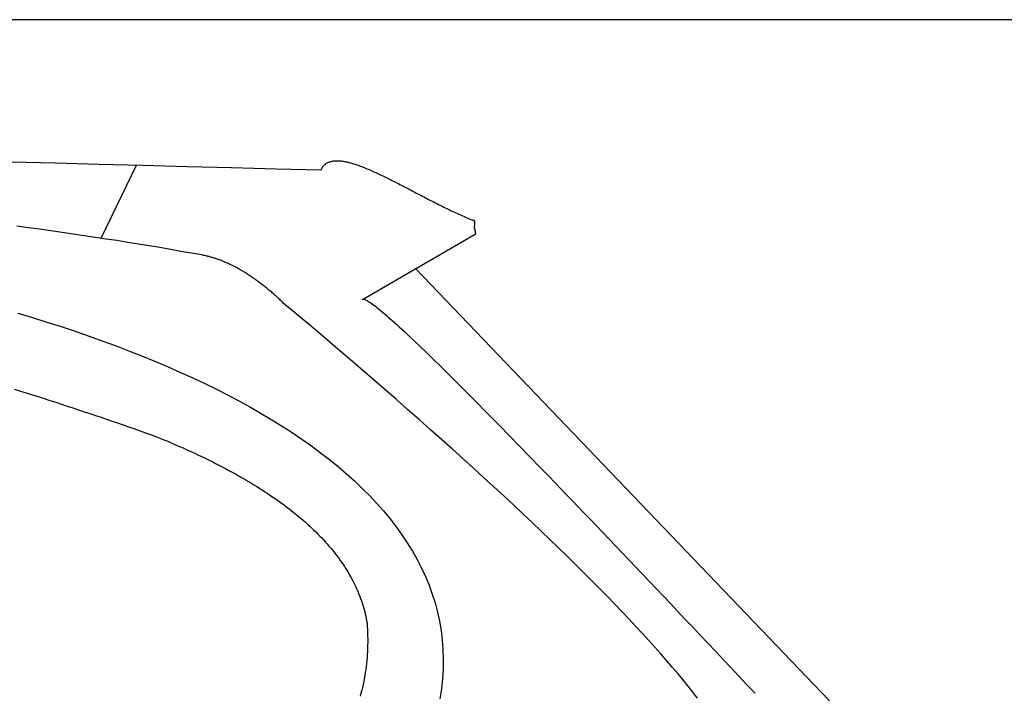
# Model space of a CAD drawing. Extents: x 1073 to 6773, y 6091 to 11516.
# Tile 64 of 65: x 5056 to 5662, y 11101 to 11516. Entities that reach past the tile are written whole.
import ezdxf

# ---------------------------------------------------------------- set-up
doc = ezdxf.new("R2010")
doc.units = 0
doc.layers.get('0').update_dxf_attribs({"linetype": 'CONTINUOUS'})
doc.layers.add('CAR', color=10, linetype='CONTINUOUS')

msp = doc.modelspace()

# ---------------------------------------------------------------- linework, layer by layer
msp.add_line((5822.78, 11515.9), (2672.77, 11515.9))
at = {"layer": 'CAR'}
for p, q in [((5106.47, 11381.35), (5128.07, 11426.44)), ((5336.43, 11383.75), (5267.06, 11343.37)), ((5299.97, 11362.53), (5569.28, 11081.25))]:
    msp.add_line(p, q, dxfattribs=at)
for points in [[(5241.69, 11423.4, 0), (5241.89, 11423.9, 0), (5242.1, 11424.3, 0), (5242.33, 11424.7, 0), (5242.57, 11425.1, 0), (5242.82, 11425.5, 0), (5243.09, 11425.8, 0), (5243.38, 11426.2, 0), (5243.67, 11426.5, 0), (5243.99, 11426.8, 0), (5244.31, 11427, 0), (5244.65, 11427.3, 0), (5245, 11427.5, 0), (5245.36, 11427.8, 0), (5245.74, 11428, 0), (5246.13, 11428.2, 0), (5246.53, 11428.3, 0), (5246.95, 11428.5, 0), (5247.38, 11428.6, 0), (5247.82, 11428.7, 0), (5248.27, 11428.8, 0), (5248.73, 11428.9, 0), (5249.21, 11429, 0), (5249.7, 11429.1, 0), (5250.19, 11429.1, 0), (5250.7, 11429.1, 0), (5251.23, 11429.1, 0), (5251.76, 11429.1, 0), (5252.3, 11429.1, 0), (5252.86, 11429.1, 0), (5253.42, 11429, 0), (5254, 11429, 0), (5254.58, 11428.9, 0), (5255.18, 11428.8, 0), (5255.78, 11428.7, 0), (5256.4, 11428.6, 0), (5257.02, 11428.5, 0), (5257.66, 11428.3, 0), (5258.3, 11428.2, 0), (5258.96, 11428, 0), (5259.62, 11427.8, 0), (5260.29, 11427.6, 0), (5260.97, 11427.4, 0), (5261.66, 11427.2, 0), (5262.36, 11427, 0), (5263.06, 11426.8, 0), (5263.78, 11426.5, 0), (5264.5, 11426.3, 0), (5265.23, 11426, 0), (5265.97, 11425.7, 0), (5266.71, 11425.5, 0), (5267.47, 11425.2, 0), (5268.23, 11424.9, 0), (5269, 11424.5, 0), (5269.77, 11424.2, 0), (5270.55, 11423.9, 0), (5271.34, 11423.6, 0), (5272.14, 11423.2, 0), (5272.94, 11422.9, 0), (5273.75, 11422.5, 0), (5274.56, 11422.1, 0), (5275.38, 11421.8, 0), (5276.21, 11421.4, 0), (5277.04, 11421, 0), (5277.88, 11420.6, 0), (5278.72, 11420.2, 0), (5279.57, 11419.8, 0), (5280.42, 11419.4, 0), (5281.28, 11418.9, 0), (5282.15, 11418.5, 0), (5283.01, 11418.1, 0), (5283.89, 11417.7, 0), (5284.76, 11417.2, 0), (5285.65, 11416.8, 0), (5286.53, 11416.3, 0), (5287.42, 11415.9, 0), (5288.31, 11415.4, 0), (5289.21, 11415, 0), (5290.11, 11414.5, 0), (5291.02, 11414, 0), (5291.92, 11413.6, 0), (5292.83, 11413.1, 0), (5293.75, 11412.6, 0), (5294.66, 11412.1, 0), (5295.58, 11411.7, 0), (5296.5, 11411.2, 0), (5297.43, 11410.7, 0), (5298.35, 11410.2, 0), (5299.28, 11409.7, 0), (5300.21, 11409.2, 0), (5301.14, 11408.8, 0), (5302.07, 11408.3, 0), (5303.01, 11407.8, 0), (5303.94, 11407.3, 0), (5304.88, 11406.8, 0), (5305.82, 11406.3, 0), (5306.76, 11405.8, 0), (5307.7, 11405.3, 0), (5308.64, 11404.9, 0), (5309.58, 11404.4, 0), (5310.52, 11403.9, 0), (5311.46, 11403.4, 0), (5312.4, 11402.9, 0), (5313.34, 11402.5, 0), (5314.28, 11402, 0), (5315.22, 11401.5, 0), (5316.16, 11401.1, 0), (5317.1, 11400.6, 0), (5318.04, 11400.1, 0), (5318.98, 11399.7, 0), (5319.91, 11399.2, 0), (5320.85, 11398.8, 0), (5321.78, 11398.3, 0), (5322.71, 11397.9, 0), (5323.64, 11397.5, 0), (5324.57, 11397, 0), (5325.5, 11396.6, 0), (5326.42, 11396.2, 0), (5327.34, 11395.8, 0), (5328.26, 11395.4, 0), (5329.18, 11395, 0), (5330.09, 11394.6, 0), (5331, 11394.2, 0), (5331.91, 11393.8, 0), (5332.81, 11393.4, 0), (5333.71, 11393, 0), (5334.61, 11392.7, 0), (5335.5, 11392.3, 0)], [(5051.44, 11428.4, 0), (5078.16, 11427.7, 0), (5105.04, 11427, 0), (5132.06, 11426.3, 0), (5159.24, 11425.6, 0), (5186.57, 11424.9, 0), (5214.05, 11424.2, 0), (5241.69, 11423.4, 0)], [(5168.23, 11371.1, 0), (5161.85, 11372.2, 0), (5155.43, 11373.3, 0), (5148.98, 11374.5, 0), (5142.48, 11375.6, 0), (5135.95, 11376.7, 0), (5129.38, 11377.7, 0), (5122.77, 11378.8, 0), (5116.12, 11379.9, 0), (5109.44, 11380.9, 0), (5102.71, 11381.9, 0), (5095.95, 11382.9, 0), (5089.15, 11383.9, 0), (5082.32, 11384.9, 0), (5075.44, 11385.9, 0), (5068.52, 11386.9, 0), (5061.57, 11387.8, 0), (5054.58, 11388.8, 0)], [(5336.43, 11383.8, 0), (5336.47, 11383.8, 0), (5336.51, 11383.8, 0), (5336.54, 11383.9, 0), (5336.58, 11383.9, 0), (5336.6, 11384, 0), (5336.63, 11384, 0), (5336.65, 11384.1, 0), (5336.68, 11384.1, 0), (5336.7, 11384.1, 0), (5336.71, 11384.2, 0), (5336.73, 11384.2, 0), (5336.74, 11384.3, 0), (5336.75, 11384.3, 0), (5336.76, 11384.4, 0), (5336.77, 11384.4, 0), (5336.78, 11384.5, 0), (5336.78, 11384.5, 0), (5336.78, 11384.5, 0), (5336.78, 11384.6, 0), (5336.78, 11384.6, 0), (5336.78, 11384.7, 0), (5336.78, 11384.7, 0), (5336.78, 11384.8, 0), (5336.77, 11384.8, 0), (5336.76, 11384.9, 0), (5336.76, 11384.9, 0), (5336.75, 11385, 0), (5336.74, 11385, 0), (5336.73, 11385.1, 0), (5336.72, 11385.1, 0), (5336.71, 11385.2, 0), (5336.7, 11385.2, 0), (5336.68, 11385.3, 0), (5336.67, 11385.3, 0), (5336.66, 11385.4, 0), (5336.64, 11385.4, 0), (5336.63, 11385.5, 0), (5336.61, 11385.5, 0), (5336.6, 11385.6, 0), (5336.58, 11385.7, 0), (5336.56, 11385.7, 0), (5336.55, 11385.8, 0), (5336.53, 11385.8, 0), (5336.52, 11385.9, 0), (5336.5, 11385.9, 0), (5336.48, 11386, 0), (5336.47, 11386, 0), (5336.45, 11386.1, 0), (5336.43, 11386.1, 0), (5336.42, 11386.2, 0), (5336.4, 11386.3, 0), (5336.38, 11386.3, 0), (5336.37, 11386.4, 0), (5336.35, 11386.4, 0), (5336.34, 11386.5, 0), (5336.32, 11386.6, 0), (5336.31, 11386.6, 0), (5336.29, 11386.7, 0), (5336.28, 11386.7, 0), (5336.27, 11386.8, 0), (5336.25, 11386.9, 0), (5336.24, 11386.9, 0), (5336.23, 11387, 0), (5336.22, 11387, 0), (5336.21, 11387.1, 0), (5336.19, 11387.2, 0), (5336.18, 11387.2, 0), (5336.17, 11387.3, 0), (5336.16, 11387.3, 0), (5336.16, 11387.4, 0), (5336.15, 11387.5, 0), (5336.14, 11387.5, 0), (5336.13, 11387.6, 0), (5336.13, 11387.7, 0), (5336.12, 11387.7, 0), (5336.12, 11387.8, 0), (5336.11, 11387.8, 0), (5336.11, 11387.9, 0), (5336.1, 11388, 0), (5336.1, 11388, 0), (5336.1, 11388.1, 0), (5336.1, 11388.2, 0), (5336.09, 11388.2, 0), (5336.09, 11388.3, 0), (5336.09, 11388.4, 0), (5336.09, 11388.4, 0), (5336.09, 11388.5, 0), (5336.1, 11388.6, 0), (5336.1, 11388.6, 0), (5336.1, 11388.7, 0), (5336.1, 11388.7, 0), (5336.11, 11388.8, 0), (5336.11, 11388.9, 0), (5336.11, 11388.9, 0), (5336.12, 11389, 0), (5336.12, 11389.1, 0), (5336.13, 11389.1, 0), (5336.13, 11389.2, 0), (5336.14, 11389.3, 0), (5336.15, 11389.3, 0), (5336.15, 11389.4, 0), (5336.16, 11389.5, 0), (5336.17, 11389.5, 0), (5336.18, 11389.6, 0), (5336.18, 11389.6, 0), (5336.19, 11389.7, 0), (5336.2, 11389.8, 0), (5336.21, 11389.8, 0), (5336.21, 11389.9, 0), (5336.22, 11390, 0), (5336.23, 11390, 0), (5336.24, 11390.1, 0), (5336.24, 11390.1, 0), (5336.25, 11390.2, 0), (5336.26, 11390.3, 0), (5336.27, 11390.3, 0), (5336.27, 11390.4, 0), (5336.28, 11390.4, 0), (5336.28, 11390.5, 0), (5336.29, 11390.6, 0), (5336.29, 11390.6, 0), (5336.3, 11390.7, 0), (5336.3, 11390.7, 0), (5336.31, 11390.8, 0), (5336.31, 11390.9, 0), (5336.31, 11390.9, 0), (5336.31, 11391, 0), (5336.31, 11391, 0), (5336.31, 11391.1, 0), (5336.31, 11391.1, 0), (5336.3, 11391.2, 0), (5336.3, 11391.2, 0), (5336.29, 11391.3, 0), (5336.29, 11391.3, 0), (5336.28, 11391.4, 0), (5336.27, 11391.4, 0), (5336.26, 11391.5, 0), (5336.25, 11391.5, 0), (5336.23, 11391.6, 0), (5336.22, 11391.6, 0), (5336.2, 11391.7, 0), (5336.18, 11391.7, 0), (5336.16, 11391.8, 0), (5336.14, 11391.8, 0), (5336.11, 11391.8, 0), (5336.08, 11391.9, 0), (5336.06, 11391.9, 0), (5336.02, 11392, 0), (5335.99, 11392, 0), (5335.95, 11392, 0), (5335.91, 11392.1, 0), (5335.87, 11392.1, 0), (5335.83, 11392.1, 0), (5335.78, 11392.2, 0), (5335.73, 11392.2, 0), (5335.68, 11392.2, 0), (5335.62, 11392.3, 0), (5335.56, 11392.3, 0), (5335.5, 11392.3, 0)], [(5218.44, 11341.5, 0), (5217.89, 11342.1, 0), (5217.33, 11342.6, 0), (5216.78, 11343.1, 0), (5216.23, 11343.6, 0), (5215.67, 11344.1, 0), (5215.12, 11344.7, 0), (5214.57, 11345.2, 0), (5214.02, 11345.7, 0), (5213.47, 11346.1, 0), (5212.91, 11346.6, 0), (5212.37, 11347.1, 0), (5211.82, 11347.6, 0), (5211.27, 11348.1, 0), (5210.72, 11348.5, 0), (5210.17, 11349, 0), (5209.62, 11349.5, 0), (5209.08, 11349.9, 0), (5208.53, 11350.4, 0), (5207.99, 11350.8, 0), (5207.44, 11351.2, 0), (5206.9, 11351.7, 0), (5206.35, 11352.1, 0), (5205.81, 11352.5, 0), (5205.27, 11353, 0), (5204.73, 11353.4, 0), (5204.19, 11353.8, 0), (5203.65, 11354.2, 0), (5203.11, 11354.6, 0), (5202.57, 11355, 0), (5202.03, 11355.4, 0), (5201.49, 11355.8, 0), (5200.95, 11356.2, 0), (5200.41, 11356.6, 0), (5199.88, 11356.9, 0), (5199.34, 11357.3, 0), (5198.81, 11357.7, 0), (5198.27, 11358, 0), (5197.74, 11358.4, 0), (5197.2, 11358.7, 0), (5196.67, 11359.1, 0), (5196.14, 11359.4, 0), (5195.61, 11359.8, 0), (5195.07, 11360.1, 0), (5194.54, 11360.4, 0), (5194.01, 11360.8, 0), (5193.48, 11361.1, 0), (5192.95, 11361.4, 0), (5192.43, 11361.7, 0), (5191.9, 11362, 0), (5191.37, 11362.3, 0), (5190.84, 11362.6, 0), (5190.32, 11362.9, 0), (5189.79, 11363.2, 0), (5189.27, 11363.5, 0), (5188.74, 11363.7, 0), (5188.22, 11364, 0), (5187.69, 11364.3, 0), (5187.17, 11364.6, 0), (5186.65, 11364.8, 0), (5186.13, 11365.1, 0), (5185.61, 11365.3, 0), (5185.09, 11365.6, 0), (5184.57, 11365.8, 0), (5184.05, 11366, 0), (5183.53, 11366.3, 0), (5183.01, 11366.5, 0), (5182.49, 11366.7, 0), (5181.97, 11366.9, 0), (5181.46, 11367.1, 0), (5180.94, 11367.4, 0), (5180.43, 11367.6, 0), (5179.91, 11367.8, 0), (5179.4, 11368, 0), (5178.88, 11368.1, 0), (5178.37, 11368.3, 0), (5177.86, 11368.5, 0), (5177.35, 11368.7, 0), (5176.83, 11368.9, 0), (5176.32, 11369, 0), (5175.81, 11369.2, 0), (5175.3, 11369.3, 0), (5174.79, 11369.5, 0), (5174.29, 11369.6, 0), (5173.78, 11369.8, 0), (5173.27, 11369.9, 0), (5172.76, 11370.1, 0), (5172.26, 11370.2, 0), (5171.75, 11370.3, 0), (5171.25, 11370.4, 0), (5170.74, 11370.6, 0), (5170.24, 11370.7, 0), (5169.74, 11370.8, 0), (5169.23, 11370.9, 0), (5168.73, 11371, 0), (5168.23, 11371.1, 0)], [(5473.3, 11098.2, 0), (5470.41, 11101.9, 0), (5467.41, 11105.7, 0), (5464.29, 11109.5, 0), (5461.05, 11113.4, 0), (5457.7, 11117.4, 0), (5454.22, 11121.4, 0), (5450.63, 11125.5, 0), (5446.92, 11129.7, 0), (5443.09, 11134, 0), (5439.15, 11138.3, 0), (5435.08, 11142.7, 0), (5430.9, 11147.2, 0), (5426.6, 11151.7, 0), (5422.18, 11156.3, 0), (5417.64, 11161, 0), (5412.99, 11165.7, 0), (5408.22, 11170.6, 0), (5403.32, 11175.5, 0), (5398.32, 11180.4, 0), (5393.19, 11185.5, 0), (5387.94, 11190.6, 0), (5382.58, 11195.8, 0), (5377.1, 11201, 0), (5371.5, 11206.4, 0), (5365.78, 11211.7, 0), (5359.95, 11217.2, 0), (5353.99, 11222.8, 0), (5347.92, 11228.4, 0), (5341.73, 11234, 0), (5335.42, 11239.8, 0), (5329, 11245.6, 0), (5322.46, 11251.5, 0), (5315.79, 11257.5, 0), (5309.01, 11263.5, 0), (5302.12, 11269.6, 0), (5295.1, 11275.8, 0), (5287.97, 11282.1, 0), (5280.71, 11288.4, 0), (5273.34, 11294.8, 0), (5265.85, 11301.3, 0), (5258.25, 11307.8, 0), (5250.52, 11314.4, 0), (5242.68, 11321.1, 0), (5234.72, 11327.8, 0), (5226.64, 11334.7, 0), (5218.44, 11341.5, 0)], [(5267.06, 11343.4, 0), (5267.17, 11343.6, 0), (5267.33, 11343.7, 0), (5267.55, 11343.8, 0), (5267.81, 11343.8, 0), (5268.13, 11343.8, 0), (5268.5, 11343.7, 0), (5268.92, 11343.5, 0), (5269.4, 11343.3, 0), (5269.92, 11343.1, 0), (5270.5, 11342.7, 0), (5271.13, 11342.3, 0), (5271.81, 11341.9, 0), (5272.54, 11341.4, 0), (5273.32, 11340.8, 0), (5274.16, 11340.2, 0), (5275.04, 11339.5, 0), (5275.98, 11338.8, 0), (5276.97, 11338, 0), (5278.02, 11337.1, 0), (5279.11, 11336.2, 0), (5280.26, 11335.3, 0), (5281.45, 11334.2, 0), (5282.7, 11333.1, 0), (5284, 11332, 0), (5285.36, 11330.8, 0), (5286.76, 11329.5, 0), (5288.22, 11328.2, 0), (5289.72, 11326.8, 0), (5291.28, 11325.4, 0), (5292.9, 11323.9, 0), (5294.56, 11322.3, 0), (5296.27, 11320.7, 0), (5298.04, 11319.1, 0), (5299.86, 11317.3, 0), (5301.73, 11315.5, 0), (5303.65, 11313.7, 0), (5305.62, 11311.8, 0), (5307.65, 11309.8, 0), (5309.73, 11307.8, 0), (5311.85, 11305.7, 0), (5314.03, 11303.6, 0), (5316.27, 11301.4, 0), (5318.55, 11299.1, 0), (5320.89, 11296.8, 0), (5323.27, 11294.4, 0), (5325.71, 11292, 0), (5328.2, 11289.5, 0), (5330.75, 11287, 0), (5333.34, 11284.4, 0), (5335.99, 11281.7, 0), (5338.68, 11279, 0), (5341.43, 11276.2, 0), (5344.23, 11273.3, 0), (5347.09, 11270.5, 0), (5349.99, 11267.5, 0), (5352.95, 11264.5, 0), (5355.96, 11261.4, 0), (5359.02, 11258.3, 0), (5362.13, 11255.1, 0), (5365.29, 11251.8, 0), (5368.51, 11248.5, 0), (5371.77, 11245.2, 0), (5375.09, 11241.7, 0), (5378.46, 11238.2, 0), (5381.88, 11234.7, 0), (5385.36, 11231.1, 0), (5388.88, 11227.4, 0), (5392.46, 11223.7, 0), (5396.09, 11220, 0), (5399.77, 11216.1, 0), (5403.5, 11212.2, 0), (5407.29, 11208.3, 0), (5411.12, 11204.3, 0), (5415.01, 11200.2, 0), (5418.95, 11196.1, 0), (5422.94, 11191.9, 0), (5426.98, 11187.6, 0), (5431.08, 11183.3, 0), (5435.22, 11179, 0), (5439.42, 11174.6, 0), (5443.67, 11170.1, 0), (5447.97, 11165.5, 0), (5452.33, 11161, 0), (5456.73, 11156.3, 0), (5461.19, 11151.6, 0), (5465.69, 11146.8, 0), (5470.26, 11142, 0), (5474.87, 11137.1, 0), (5479.53, 11132.2, 0), (5484.25, 11127.2, 0), (5489.01, 11122.1, 0), (5493.83, 11117, 0), (5498.7, 11111.8, 0), (5503.62, 11106.6, 0), (5508.6, 11101.3, 0)], [(5055.14, 11335.3, 0), (5064.11, 11332.6, 0), (5072.98, 11329.8, 0), (5081.74, 11327, 0), (5090.39, 11324.1, 0), (5098.92, 11321.1, 0), (5107.33, 11318.1, 0), (5115.62, 11315.1, 0), (5123.79, 11311.9, 0), (5131.83, 11308.8, 0), (5139.75, 11305.5, 0), (5147.54, 11302.2, 0), (5155.19, 11298.8, 0), (5162.71, 11295.4, 0), (5170.09, 11291.9, 0), (5177.33, 11288.4, 0), (5184.43, 11284.8, 0), (5191.38, 11281.1, 0), (5198.18, 11277.4, 0), (5204.83, 11273.5, 0), (5211.32, 11269.7, 0), (5217.65, 11265.8, 0), (5223.82, 11261.8, 0), (5229.83, 11257.7, 0), (5235.67, 11253.6, 0), (5241.34, 11249.4, 0), (5246.83, 11245.1, 0), (5252.14, 11240.8, 0), (5257.27, 11236.4, 0), (5262.22, 11232, 0), (5266.98, 11227.4, 0), (5271.55, 11222.9, 0), (5275.92, 11218.2, 0), (5280.09, 11213.5, 0), (5284.06, 11208.7, 0), (5287.82, 11203.8, 0), (5291.38, 11198.9, 0), (5294.71, 11193.9, 0), (5297.83, 11188.8, 0), (5300.73, 11183.7, 0), (5303.4, 11178.4, 0), (5305.84, 11173.2, 0), (5308.05, 11167.8, 0), (5310.02, 11162.4, 0), (5311.74, 11156.9, 0), (5313.22, 11151.3, 0), (5314.45, 11145.6, 0), (5315.43, 11139.9, 0), (5316.14, 11134.1, 0), (5316.59, 11128.3, 0), (5316.77, 11122.3, 0), (5316.68, 11116.3, 0), (5316.31, 11110.2, 0), (5315.66, 11104.1, 0), (5314.72, 11097.8, 0)], [(5053.01, 11288.5, 0), (5056.69, 11287.3, 0), (5060.35, 11286.2, 0), (5064, 11285, 0), (5067.63, 11283.9, 0), (5071.24, 11282.7, 0), (5074.84, 11281.6, 0), (5078.41, 11280.4, 0), (5081.97, 11279.3, 0), (5085.51, 11278.1, 0), (5089.03, 11277, 0), (5092.53, 11275.8, 0), (5096.01, 11274.6, 0), (5099.48, 11273.5, 0), (5102.92, 11272.3, 0), (5106.34, 11271.2, 0), (5109.74, 11270, 0), (5113.12, 11268.8, 0), (5116.48, 11267.7, 0), (5119.82, 11266.5, 0), (5123.13, 11265.4, 0), (5126.43, 11264.2, 0), (5129.7, 11263, 0), (5132.95, 11261.9, 0), (5136.18, 11260.7, 0), (5139.38, 11259.5, 0), (5142.56, 11258.4, 0)], [(5142.56, 11258.4, 0), (5145, 11257.4, 0), (5147.42, 11256.4, 0), (5149.82, 11255.3, 0), (5152.19, 11254.3, 0), (5154.54, 11253.3, 0), (5156.86, 11252.3, 0), (5159.16, 11251.2, 0), (5161.44, 11250.2, 0), (5163.69, 11249.2, 0), (5165.92, 11248.1, 0), (5168.13, 11247.1, 0), (5170.32, 11246, 0), (5172.48, 11244.9, 0), (5174.61, 11243.9, 0), (5176.73, 11242.8, 0), (5178.82, 11241.7, 0), (5180.88, 11240.7, 0), (5182.93, 11239.6, 0), (5184.95, 11238.5, 0), (5186.94, 11237.4, 0), (5188.92, 11236.3, 0), (5190.87, 11235.2, 0), (5192.79, 11234.1, 0), (5194.7, 11233, 0), (5196.58, 11231.9, 0), (5198.43, 11230.8, 0), (5200.26, 11229.7, 0), (5202.07, 11228.6, 0), (5203.86, 11227.5, 0), (5205.62, 11226.3, 0), (5207.36, 11225.2, 0), (5209.08, 11224.1, 0), (5210.77, 11222.9, 0), (5212.44, 11221.8, 0), (5214.08, 11220.7, 0), (5215.7, 11219.5, 0), (5217.3, 11218.3, 0), (5218.88, 11217.2, 0), (5220.43, 11216, 0), (5221.96, 11214.9, 0), (5223.46, 11213.7, 0), (5224.94, 11212.5, 0), (5226.4, 11211.3, 0), (5227.83, 11210.2, 0), (5229.24, 11209, 0), (5230.63, 11207.8, 0), (5232, 11206.6, 0), (5233.34, 11205.4, 0), (5234.65, 11204.2, 0), (5235.95, 11203, 0), (5237.22, 11201.8, 0), (5238.46, 11200.6, 0), (5239.69, 11199.3, 0), (5240.89, 11198.1, 0), (5242.06, 11196.9, 0), (5243.22, 11195.7, 0), (5244.35, 11194.4, 0), (5245.45, 11193.2, 0), (5246.53, 11191.9, 0), (5247.59, 11190.7, 0), (5248.63, 11189.4, 0), (5249.64, 11188.2, 0), (5250.63, 11186.9, 0), (5251.6, 11185.7, 0), (5252.54, 11184.4, 0), (5253.46, 11183.1, 0), (5254.35, 11181.9, 0), (5255.22, 11180.6, 0), (5256.07, 11179.3, 0), (5256.9, 11178, 0), (5257.7, 11176.7, 0), (5258.48, 11175.4, 0), (5259.23, 11174.1, 0), (5259.96, 11172.8, 0), (5260.67, 11171.5, 0), (5261.36, 11170.2, 0), (5262.02, 11168.9, 0), (5262.65, 11167.6, 0), (5263.27, 11166.3, 0), (5263.86, 11164.9, 0), (5264.43, 11163.6, 0), (5264.97, 11162.3, 0), (5265.49, 11160.9, 0), (5265.99, 11159.6, 0), (5266.46, 11158.2, 0), (5266.91, 11156.9, 0), (5267.34, 11155.5, 0), (5267.74, 11154.2, 0), (5268.12, 11152.8, 0), (5268.48, 11151.4, 0), (5268.81, 11150.1, 0), (5269.12, 11148.7, 0), (5269.4, 11147.3, 0), (5269.67, 11145.9, 0), (5269.91, 11144.6, 0)], [(5269.91, 11144.6, 0), (5270.05, 11142.6, 0), (5270.16, 11140.6, 0), (5270.24, 11138.6, 0), (5270.3, 11136.7, 0), (5270.33, 11134.7, 0), (5270.33, 11132.8, 0), (5270.3, 11130.9, 0), (5270.25, 11129, 0), (5270.17, 11127.1, 0), (5270.06, 11125.2, 0), (5269.93, 11123.3, 0), (5269.77, 11121.4, 0), (5269.58, 11119.5, 0), (5269.36, 11117.7, 0), (5269.11, 11115.8, 0), (5268.84, 11114, 0), (5268.54, 11112.2, 0), (5268.22, 11110.3, 0), (5267.86, 11108.5, 0), (5267.48, 11106.7, 0), (5267.07, 11104.9, 0), (5266.63, 11103.2, 0), (5266.17, 11101.4, 0), (5265.68, 11099.6, 0)]]:
    msp.add_polyline3d(points, dxfattribs=at)

doc.saveas('drawing.dxf')
